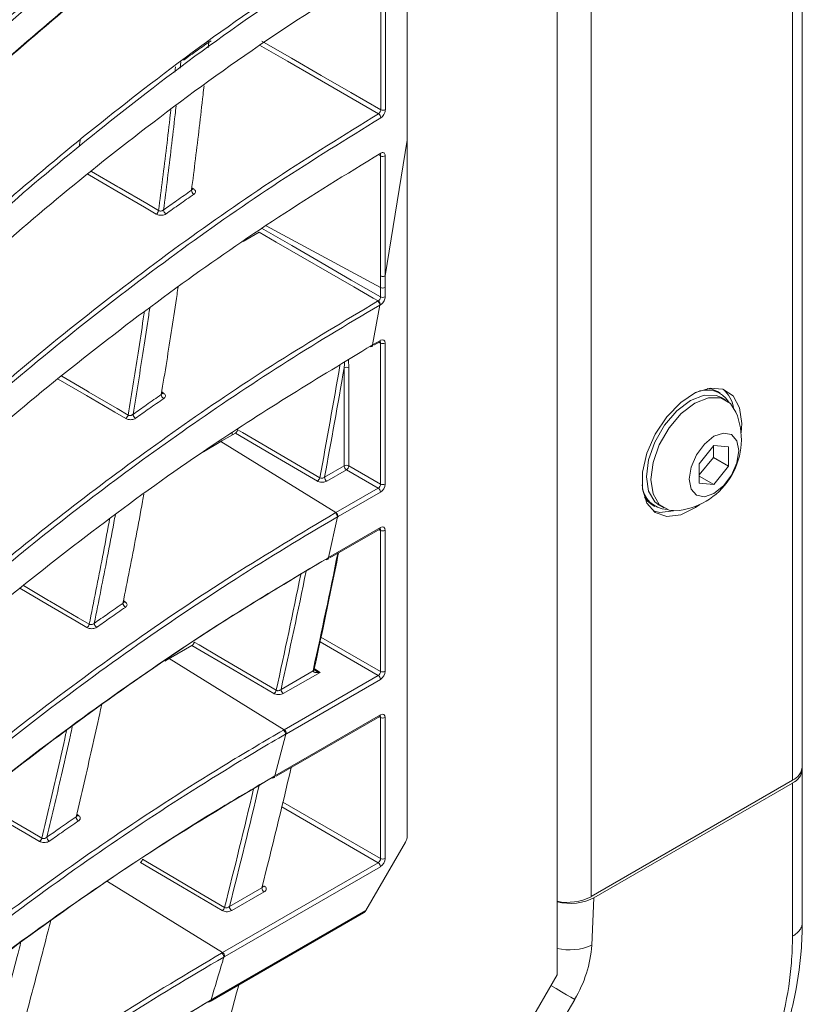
# Model space of a CAD drawing. Header units: millimetres. Extents: x 0 to 1118, y 0 to 864.
# Tile 81 of 256: x 412 to 424, y 173 to 187. Entities that reach past the tile are written whole.
import ezdxf

# ---------------------------------------------------------------- set-up
doc = ezdxf.new("R2010")
doc.units = ezdxf.units.MM

msp = doc.modelspace()

# ---------------------------------------------------------------- linework, layer by layer
at = {"color": 7, "linetype": 'Continuous', "lineweight": 15}
for p, q in [((424.207, 222.444), (424.207, 176.105)), ((424.061, 175.901), (424.061, 222.24)), ((420.514, 172.973), (420.514, 221.073)), ((421.025, 220.487), (421.025, 174.149)), ((415.255, 186.932), (415.264, 187.019)), ((415.259, 187.027), (415.257, 187.011)), ((413.326, 185.542), (413.313, 185.442)), ((417.922, 183.498), (418.254, 185.541)), ((418.254, 185.541), (418.254, 175.058)), ((416.023, 184.157), (415.783, 184.015)), ((417.852, 183.183), (417.852, 183.324)), ((417.922, 183.325), (417.922, 183.183)), ((417.733, 182.459), (417.843, 183.056)), ((417.809, 183.117), (417.817, 183.121)), ((417.851, 183.061), (417.843, 183.056)), ((417.733, 182.459), (417.851, 182.527)), ((417.754, 182.454), (417.841, 182.504)), ((417.852, 180.362), (417.852, 182.486)), ((417.922, 182.486), (417.922, 180.363)), ((417.305, 180.638), (417.305, 182.114)), ((417.374, 182.115), (417.374, 180.638)), ((422.971, 181.731), (422.929, 181.756)), ((423.058, 181.628), (422.991, 181.667)), ((415.666, 181.131), (415.464, 181.014)), ((415.617, 181.133), (415.617, 181.103)), ((415.446, 181.004), (415.185, 180.849)), ((415.412, 181.004), (415.431, 180.995)), ((415.464, 181.014), (415.446, 181.004)), ((415.446, 181.004), (417.18, 179.933)), ((422.876, 180.945), (422.655, 180.67)), ((422.867, 180.764), (422.867, 180.934)), ((423.097, 180.926), (422.876, 180.945)), ((423.097, 180.631), (423.097, 180.926)), ((417.009, 180.467), (417.305, 180.638)), ((417.374, 180.638), (417.852, 180.362)), ((422.655, 180.5), (422.867, 180.764)), ((422.655, 180.67), (422.655, 180.376)), ((422.867, 180.764), (423.097, 180.631)), ((422.876, 180.356), (423.097, 180.631)), ((417.339, 180.577), (417.043, 180.406)), ((417.817, 180.301), (417.339, 180.577)), ((422.655, 180.484), (422.876, 180.356)), ((422.655, 180.376), (422.876, 180.356)), ((417.18, 179.933), (417.817, 180.301)), ((417.851, 180.241), (417.214, 179.873)), ((421.945, 180.052), (421.988, 180.027)), ((422.053, 180.043), (422.12, 180.004)), ((417.068, 179.255), (417.204, 179.867)), ((417.068, 179.255), (417.851, 179.707)), ((417.089, 179.25), (417.841, 179.684)), ((417.852, 177.542), (417.852, 179.665)), ((417.922, 179.666), (417.922, 177.543)), ((415.012, 177.933), (414.689, 177.747)), ((414.668, 177.734), (414.602, 177.695)), ((416.401, 176.663), (414.668, 177.734)), ((416.354, 177.269), (416.839, 177.548)), ((416.941, 177.527), (416.388, 177.208)), ((416.839, 177.548), (416.842, 177.576)), ((416.401, 176.663), (417.817, 177.481)), ((417.851, 177.42), (416.435, 176.603)), ((416.259, 175.968), (417.851, 176.887)), ((416.28, 175.963), (417.841, 176.864)), ((417.852, 174.722), (417.852, 176.845)), ((417.922, 176.846), (417.922, 174.722)), ((416.259, 175.968), (416.424, 176.596)), ((424.207, 176.064), (424.207, 176.105)), ((424.207, 176.064), (424.207, 173.758)), ((421.025, 174.149), (424.061, 175.901)), ((421.067, 174.132), (424.061, 175.86)), ((424.061, 173.554), (424.061, 175.86)), ((418.228, 174.971), (417.633, 173.941)), ((415.473, 173.307), (417.817, 174.66)), ((417.851, 174.6), (415.507, 173.247)), ((415.473, 173.307), (413.739, 174.378)), ((415.577, 174), (416.066, 174.282)), ((416.1, 174.221), (415.611, 173.939)), ((421.067, 174.132), (421.036, 173.419)), ((415.287, 172.569), (417.598, 173.904)), ((415.299, 172.593), (417.633, 173.941)), ((416.759, 166.468), (420.514, 172.973)), ((415.25, 172.564), (414.662, 172.206)), ((420.778, 172.601), (417.259, 166.506))]:
    msp.add_line(p, q, dxfattribs=at)
at = {"color": 9, "linetype": 'Continuous', "lineweight": 15}
for p, q in [((414.845, 186.724), (414.835, 186.626)), ((414.756, 186.568), (414.764, 186.647)), ((417.854, 185.305), (417.839, 185.312)), ((415.01, 184.827), (415.039, 184.807)), ((417.852, 183.324), (416.128, 184.252)), ((417.852, 182.486), (417.829, 182.498)), ((417.371, 182.232), (417.374, 182.115)), ((414.556, 181.751), (414.585, 181.732)), ((417.852, 179.665), (417.829, 179.677)), ((413.98, 178.606), (414.008, 178.587)), ((417.817, 177.481), (416.941, 177.987)), ((416.956, 178.059), (417.852, 177.542)), ((414.603, 177.696), (414.603, 177.696)), ((416.855, 177.585), (416.941, 177.527)), ((417.852, 176.845), (417.829, 176.857)), ((417.817, 174.66), (416.365, 175.499)), ((416.382, 175.57), (417.852, 174.722)), ((413.276, 175.389), (413.304, 175.37))]:
    msp.add_line(p, q, dxfattribs=at)
at = {"color": 7, "linetype": 'Continuous', "lineweight": 15, "flags": 128}
for points in [[(416.063, 187.036), (416.511, 186.777), (416.96, 186.518), (417.408, 186.26), (417.856, 186.001)], [(417.821, 185.939), (417.345, 186.214), (416.869, 186.489), (416.449, 186.731), (416.029, 186.974)], [(416.058, 184.218), (416.516, 183.954), (416.974, 183.689), (417.413, 183.436), (417.852, 183.183)], [(417.817, 183.121), (417.744, 183.164), (417.452, 183.332), (416.282, 184.007), (416.023, 184.157)], [(417.852, 183.324), (417.852, 183.365), (417.852, 183.406), (417.852, 183.452), (417.852, 183.498)], [(417.922, 183.499), (417.922, 183.498), (417.922, 183.455), (417.922, 183.411), (417.922, 183.368), (417.922, 183.325)], [(417.725, 182.454), (417.729, 182.457), (417.731, 182.458), (417.733, 182.459), (417.733, 182.459)], [(423.285, 181.134), (423.295, 181.276), (423.261, 181.513), (423.164, 181.69), (423.012, 181.791), (422.818, 181.809), (422.599, 181.74), (422.376, 181.592), (422.168, 181.377), (421.993, 181.115), (421.866, 180.828), (421.8, 180.543), (421.8, 180.284), (421.866, 180.075), (421.993, 179.935), (422.168, 179.874), (422.376, 179.9), (422.599, 180.01), (422.662, 180.055)], [(422.053, 180.043), (421.986, 180.095), (421.892, 180.254), (421.859, 180.472), (421.892, 180.727), (421.986, 180.995), (422.132, 181.249), (422.317, 181.465), (422.522, 181.62), (422.727, 181.701), (422.912, 181.699), (422.991, 181.667)], [(422.773, 181.801), (422.846, 181.79), (422.929, 181.756)], [(422.351, 179.964), (422.2, 179.972), (422.053, 180.056), (421.959, 180.216), (421.926, 180.433), (421.959, 180.689), (422.053, 180.956), (422.2, 181.21), (422.384, 181.426), (422.589, 181.582), (422.794, 181.662), (422.979, 181.66), (423.126, 181.576), (423.208, 181.448)], [(416.903, 180.407), (416.303, 180.758), (415.985, 180.945), (415.666, 181.131)], [(415.701, 181.182), (415.773, 181.14), (416.064, 180.969), (416.5, 180.714), (416.937, 180.458)], [(423.249, 180.866), (423.22, 180.685), (423.139, 180.498), (423.018, 180.335), (422.876, 180.22), (422.733, 180.17), (422.612, 180.194), (422.531, 180.287), (422.502, 180.435), (422.531, 180.617), (422.612, 180.803), (422.733, 180.966), (422.876, 181.082), (423.018, 181.131), (423.139, 181.108), (423.22, 181.015), (423.249, 180.866)], [(421.945, 180.052), (421.874, 180.107), (421.828, 180.165)], [(417.17, 179.928), (417.175, 179.931), (417.178, 179.932), (417.18, 179.933)], [(421.962, 179.958), (422.062, 179.936), (422.268, 179.961)], [(417.214, 179.873), (417.212, 179.871), (417.209, 179.87), (417.207, 179.869), (417.204, 179.867)], [(417.057, 179.249), (417.063, 179.252), (417.065, 179.253), (417.068, 179.255), (417.068, 179.255)], [(415.046, 177.982), (415.119, 177.939), (415.409, 177.769), (416.281, 177.257)], [(416.247, 177.208), (415.648, 177.56), (415.012, 177.933)], [(416.389, 176.657), (416.392, 176.658), (416.395, 176.66), (416.398, 176.662), (416.401, 176.663)], [(416.435, 176.603), (416.432, 176.601), (416.429, 176.6), (416.426, 176.598), (416.424, 176.596)], [(414.269, 174.711), (414.342, 174.669), (414.631, 174.498), (415.067, 174.242), (415.503, 173.986)], [(415.469, 173.939), (414.871, 174.291), (414.553, 174.478), (414.236, 174.665)], [(415.459, 173.299), (415.466, 173.303), (415.469, 173.305), (415.473, 173.307)], [(415.507, 173.247), (415.503, 173.245), (415.5, 173.243), (415.496, 173.241), (415.493, 173.238)]]:
    msp.add_lwpolyline(points, dxfattribs=at)
at = {"color": 9, "linetype": 'Continuous', "lineweight": 15, "flags": 128}
for points in [[(414.474, 184.429), (414.296, 184.533), (413.881, 184.775), (413.466, 185.017), (413.445, 185.029)], [(413.499, 185.072), (413.896, 184.841), (413.916, 184.829), (414.331, 184.587), (414.509, 184.483)], [(413.049, 181.988), (413.436, 181.761), (413.456, 181.749), (413.883, 181.5), (414.049, 181.403)], [(414.014, 181.35), (413.848, 181.447), (413.422, 181.697), (412.997, 181.945)], [(413.429, 178.202), (413.265, 178.298), (412.837, 178.549), (412.42, 178.794)], [(412.472, 178.834), (412.852, 178.611), (412.872, 178.599), (413.299, 178.348), (413.464, 178.252)], [(411.771, 175.604), (412.138, 175.388), (412.158, 175.377), (412.587, 175.124), (412.749, 175.029)], [(412.715, 174.981), (412.553, 175.076), (412.124, 175.328), (411.722, 175.564)], [(420.778, 172.601), (420.722, 172.634), (420.655, 172.672), (420.58, 172.716), (420.498, 172.763), (420.419, 172.809)]]:
    msp.add_lwpolyline(points, dxfattribs=at)
at = {"color": 7, "linetype": 'Continuous', "lineweight": 15}
for centre, radius, start, end in [((417.89, 186.07), 0.0768, 243.6501, 297.8343), ((417.78, 185.875), 0.076, 2.7011, 57.1522), ((417.831, 185.343), 0.0241, 303.315, 6.7767), ((417.888, 185.374), 0.0769, 243.693, 297.6985), ((415.076, 184.791), 0.0713, 182.6733, 241.3973), ((414.654, 184.494), 0.0706, 182.6576, 242.1012), ((414.427, 184.497), 0.083, 304.3184, 350.27), ((417.886, 183.393), 0.0772, 243.854, 297.3007), ((417.886, 183.252), 0.0772, 243.854, 297.3007), ((417.774, 183.057), 0.0772, 2.6952, 56.15), ((417.703, 182.451), 0.0217, 233.822, 9.6438), ((417.886, 182.555), 0.0772, 243.854, 297.3007), ((319.301, 198.859), 99.424, 349.33941, 350.30372), ((417.34, 182.045), 0.0772, 63.854, 117.3007), ((414.621, 181.715), 0.0714, 182.4716, 241.2933), ((422.772, 181.39), 0.39, 32.0224, 116.7761), ((422.697, 181.432), 0.481, 10.7841, 47.9782), ((413.967, 181.419), 0.0831, 304.2691, 348.7256), ((414.194, 181.416), 0.0706, 182.423, 242.004), ((422.208, 181.036), 1.081, 277.6071, 22.3983), ((417.34, 180.569), 0.0772, 63.854, 117.3007), ((417.382, 180.641), 0.0772, 182.6952, 236.15), ((417.292, 180.645), 0.082, 304.4698, 355.5302), ((416.856, 180.476), 0.0832, 304.3561, 347.6982), ((417.086, 180.471), 0.0772, 182.6952, 236.15), ((417.886, 180.432), 0.0772, 243.854, 297.3007), ((422.183, 180.371), 0.39, 183.2309, 267.9814), ((417.774, 180.237), 0.0772, 2.6952, 56.15), ((417.137, 179.869), 0.0772, 2.6952, 56.15), ((417.886, 179.735), 0.0772, 243.854, 297.3007), ((417.036, 179.245), 0.0217, 233.8244, 9.6375), ((314.543, 199.791), 104.272, 347.52624, 348.52644), ((414.044, 178.569), 0.0715, 182.2774, 241.1522), ((413.61, 178.268), 0.0707, 182.1947, 241.8705), ((413.383, 178.271), 0.0831, 304.2013, 347.1786), ((416.828, 177.572), 0.026, 295.8425, 356.5989), ((417.886, 177.611), 0.0772, 243.854, 297.3007), ((417.774, 177.417), 0.0772, 2.6952, 56.15), ((416.2, 177.277), 0.0831, 304.2793, 346.2444), ((416.431, 177.272), 0.0772, 182.6952, 236.15), ((417.886, 176.915), 0.0772, 243.854, 297.3007), ((416.358, 176.599), 0.0772, 2.6952, 56.15), ((309.694, 201.095), 109.699, 345.85193, 346.82561), ((423.957, 176.13), 0.251, 294.3747, 354.3052), ((423.957, 176.089), 0.251, 294.3747, 354.3052), ((416.225, 175.957), 0.0217, 233.8267, 9.6305), ((309.872, 200.858), 109.064, 345.74388, 346.7291), ((413.338, 175.352), 0.0716, 182.0935, 240.9708), ((412.669, 175.049), 0.0829, 304.1155, 345.6225), ((412.897, 175.048), 0.0708, 181.9754, 241.6972), ((417.886, 174.791), 0.0772, 243.854, 297.3007), ((417.774, 174.596), 0.0772, 2.6952, 56.15), ((416.143, 174.285), 0.0772, 182.6952, 236.15), ((420.671, 174.834), 0.772, 258.2462, 297.3048), ((415.423, 174.007), 0.0829, 304.1862, 344.7793), ((415.654, 174.003), 0.0772, 182.6952, 236.15), ((419.194, 173.55), 1.846, 329.0792, 355.9139), ((415.43, 173.243), 0.0772, 2.6952, 56.15), ((305.206, 202.272), 114.368, 344.11334, 345.07566), ((415.263, 172.581), 0.0217, 233.8277, 9.6242)]:
    msp.add_arc(centre, radius, start, end, dxfattribs=at)
at = {"color": 9, "linetype": 'Continuous', "lineweight": 15}
for centre, radius, start, end in [((415.025, 184.829), 0.0255, 240.8225, 304.1577), ((417.827, 182.524), 0.0241, 304.1966, 7.1156), ((319.398, 198.839), 99.256, 349.32803, 350.32027), ((414.571, 181.753), 0.0255, 240.5945, 304.2061), ((417.827, 179.704), 0.0241, 304.1966, 7.1156), ((314.428, 200.023), 104.845, 347.63704, 348.61067), ((314.487, 199.799), 104.26, 347.51342, 348.4929), ((413.994, 178.608), 0.0255, 240.5217, 304.2311), ((416.841, 177.591), 0.0156, 273.57, 337.9642), ((417.827, 176.884), 0.0241, 304.1966, 7.1156), ((309.816, 200.868), 109.052, 345.72898, 346.69463), ((413.29, 175.391), 0.0255, 240.2622, 304.2637), ((416.092, 174.328), 0.0255, 240.1694, 304.4349), ((420.705, 174.149), 0.802, 256.2174, 294.3306)]:
    msp.add_arc(centre, radius, start, end, dxfattribs=at)
for centre in [(417.816, 182.466), (417.816, 179.646), (417.816, 176.825)]:
    msp.add_ellipse(centre, major_axis=(0.0277, 0.0419), ratio=0.573903, start_param=5.532681, end_param=6.350668, dxfattribs=at)
at = {"color": 7, "linetype": 'Continuous', "lineweight": 15}
for centre, major_axis, ratio, start_param, end_param in [((417.851, 182.446), (0.0501, 0.0867), 0.576679, 5.498315, 7.067893), ((417.816, 180.343), (0.025, 0.0433), 0.619765, 3.927515, 5.497093), ((417.851, 180.322), (0.05, 0.0866), 0.578085, 3.927518, 5.497097), ((417.851, 179.625), (0.0501, 0.0867), 0.576679, 5.498315, 7.067893), ((417.816, 177.522), (0.025, 0.0433), 0.619765, 3.927515, 5.497093), ((417.851, 177.502), (0.05, 0.0866), 0.578085, 3.927518, 5.497097), ((417.851, 176.805), (0.0501, 0.0867), 0.576679, 5.498315, 7.067893), ((418.166, 175.007), (0.062, 0.108), 0.577703, 4.711772, 5.497072), ((417.816, 174.702), (0.025, 0.0433), 0.619765, 3.927515, 5.497093), ((417.851, 174.682), (0.05, 0.0866), 0.578085, 3.927518, 5.497097), ((420.714, 174.336), (0.5, 0.001), 0.577287, 4.301776, 5.496416), ((417.6, 173.962), (0.0341, 0.062), 0.562577, 3.890825, 4.676305)]:
    msp.add_ellipse(centre, major_axis=major_axis, ratio=ratio, start_param=start_param, end_param=end_param, dxfattribs=at)
for points, knots in [([(418.254, 205.895), (418.256, 204.428), (418.266, 197.638), (418.259, 190.857), (418.254, 185.541)], [0, 0, 0, 0, 0.216068, 1, 1, 1, 1]), ([(404.579, 187.085), (404.579, 187.085), (405.154, 187.962), (406.396, 189.701), (408.52, 192.239), (410.515, 194.291), (412.252, 195.882), (413.801, 197.188), (415.622, 198.593), (417.098, 199.551), (417.837, 200.032)], [0, 0, 0, 0, 0.000001, 0.18605, 0.372753, 0.558815, 0.652291, 0.745763, 0.872633, 1, 1, 1, 1]), ([(417.872, 199.972), (417.137, 199.494), (415.662, 198.537), (413.845, 197.136), (412.299, 195.833), (410.562, 194.243), (408.572, 192.193), (406.431, 189.656), (405.227, 187.91), (404.624, 187.036)], [0, 0, 0, 0, 0.126811, 0.25418, 0.347145, 0.440239, 0.6272, 0.813269, 1, 1, 1, 1]), ([(404.644, 186.491), (405.243, 187.362), (406.443, 189.109), (408.577, 191.643), (410.563, 193.695), (412.297, 195.286), (413.843, 196.592), (415.662, 197.998), (417.135, 198.957), (417.874, 199.438)], [0, 0, 0, 0, 0.186028, 0.372711, 0.558734, 0.652125, 0.74564, 0.872572, 1, 1, 1, 1]), ([(417.838, 199.416), (417.102, 198.937), (415.627, 197.976), (413.809, 196.571), (412.264, 195.266), (410.528, 193.674), (408.541, 191.621), (406.418, 189.102), (405.232, 187.376), (404.644, 186.522)], [0, 0, 0, 0, 0.127509, 0.255577, 0.348941, 0.442435, 0.630196, 0.817045, 1, 1, 1, 1]), ([(404.216, 183.525), (404.216, 183.525), (404.76, 184.409), (405.944, 186.161), (407.983, 188.723), (409.906, 190.797), (411.583, 192.409), (413.193, 193.841), (414.841, 195.155), (416.508, 196.349), (417.398, 196.922), (417.842, 197.208)], [0, 0, 0, 0, 0.000001, 0.177208, 0.355045, 0.532258, 0.621261, 0.710261, 0.854741, 0.927373, 1, 1, 1, 1]), ([(417.878, 197.149), (417.436, 196.864), (416.553, 196.295), (414.886, 195.102), (413.239, 193.79), (411.63, 192.359), (409.953, 190.748), (408.036, 188.676), (405.978, 186.116), (404.834, 184.357), (404.261, 183.476)], [0, 0, 0, 0, 0.072153, 0.14443, 0.289681, 0.378234, 0.4669, 0.644913, 0.822141, 1, 1, 1, 1]), ([(417.843, 196.593), (417.401, 196.308), (416.517, 195.738), (414.849, 194.543), (413.201, 193.229), (411.591, 191.797), (409.914, 190.184), (407.993, 188.111), (405.952, 185.545), (404.769, 183.793), (404.223, 182.906), (404.223, 182.906)], [0, 0, 0, 0, 0.072183, 0.144489, 0.289799, 0.37834, 0.466994, 0.644984, 0.822176, 0.999999, 1, 1, 1, 1]), ([(404.268, 182.938), (404.839, 183.816), (405.981, 185.575), (408.034, 188.132), (409.95, 190.206), (411.625, 191.817), (413.234, 193.249), (414.88, 194.561), (416.546, 195.756), (417.434, 196.328), (417.878, 196.615)], [0, 0, 0, 0, 0.1772129, 0.3550568, 0.5322629, 0.6212062, 0.7102584, 0.8547401, 0.9273116, 1, 1, 1, 1]), ([(404.223, 180.701), (404.223, 180.701), (404.767, 181.585), (405.95, 183.337), (407.987, 185.899), (409.909, 187.973), (411.585, 189.586), (413.195, 191.019), (414.842, 192.333), (416.509, 193.528), (417.398, 194.101), (417.843, 194.388)], [0, 0, 0, 0, 0.0000005, 0.1771926, 0.3550154, 0.5322136, 0.6212087, 0.7102012, 0.8547114, 0.9273579, 1, 1, 1, 1]), ([(417.878, 194.328), (417.437, 194.043), (416.553, 193.474), (414.887, 192.28), (413.24, 190.967), (411.632, 189.536), (409.956, 187.925), (408.04, 185.852), (405.984, 183.291), (404.841, 181.531), (404.268, 180.65)], [0, 0, 0, 0, 0.072168, 0.14446, 0.289741, 0.378287, 0.466945, 0.644943, 0.822156, 1, 1, 1, 1]), ([(417.842, 193.773), (417.401, 193.488), (416.516, 192.919), (414.848, 191.724), (413.2, 190.411), (411.589, 188.979), (409.911, 187.367), (407.989, 185.294), (405.946, 182.729), (404.762, 180.976), (404.216, 180.089), (404.216, 180.089)], [0, 0, 0, 0, 0.072167, 0.144458, 0.289738, 0.378287, 0.466949, 0.644955, 0.822162, 0.999999, 1, 1, 1, 1]), ([(404.261, 180.12), (404.832, 180.998), (405.976, 182.757), (408.03, 185.314), (409.947, 187.388), (411.623, 188.999), (413.232, 190.43), (414.879, 191.742), (416.545, 192.936), (417.433, 193.508), (417.878, 193.795)], [0, 0, 0, 0, 0.177228, 0.355086, 0.532308, 0.621259, 0.710319, 0.85477, 0.927327, 1, 1, 1, 1]), ([(404.599, 178.613), (404.599, 178.613), (405.172, 179.491), (406.412, 181.23), (408.531, 183.769), (410.523, 185.822), (412.257, 187.414), (413.804, 188.721), (415.624, 190.128), (417.099, 191.089), (417.838, 191.57)], [0, 0, 0, 0, 0.000001, 0.186005, 0.372665, 0.558682, 0.652135, 0.745584, 0.872543, 1, 1, 1, 1]), ([(417.874, 191.51), (417.138, 191.031), (415.664, 190.072), (413.848, 188.668), (412.304, 187.363), (410.57, 185.772), (408.583, 183.721), (406.446, 181.182), (405.245, 179.436), (404.644, 178.561)], [0, 0, 0, 0, 0.126902, 0.25436, 0.347303, 0.440375, 0.627289, 0.813312, 1, 1, 1, 1]), ([(417.837, 190.956), (417.101, 190.477), (415.625, 189.519), (413.806, 188.116), (412.259, 186.812), (410.521, 185.221), (408.526, 183.17), (406.399, 180.628), (405.156, 178.889), (404.579, 178.009), (404.579, 178.009)], [0, 0, 0, 0, 0.12684, 0.254237, 0.347199, 0.440291, 0.627247, 0.813292, 0.999999, 1, 1, 1, 1]), ([(404.624, 178.038), (405.225, 178.909), (406.428, 180.655), (408.566, 183.189), (410.556, 185.24), (412.292, 186.831), (413.839, 188.135), (415.659, 189.54), (417.134, 190.497), (417.872, 190.977)], [0, 0, 0, 0, 0.1860729, 0.3727995, 0.558867, 0.6522811, 0.74582, 0.8726612, 1, 1, 1, 1]), ([(404.869, 176.458), (404.869, 176.458), (405.473, 177.329), (406.771, 179.054), (408.977, 181.569), (411.041, 183.597), (412.839, 185.167), (414.33, 186.363), (415.972, 187.572), (417.21, 188.36), (417.83, 188.754)], [0, 0, 0, 0, 0.000001, 0.19446, 0.389598, 0.584078, 0.681743, 0.779552, 0.889614, 1, 1, 1, 1]), ([(417.865, 188.694), (417.248, 188.301), (416.01, 187.514), (414.374, 186.308), (412.886, 185.115), (411.089, 183.547), (409.029, 181.52), (406.805, 179.005), (405.545, 177.272), (404.914, 176.405)], [0, 0, 0, 0, 0.110018, 0.220393, 0.317551, 0.414859, 0.610349, 0.804826, 1, 1, 1, 1]), ([(404.883, 175.888), (405.514, 176.753), (406.779, 178.484), (409.005, 180.993), (411.07, 183.019), (412.871, 184.586), (414.364, 185.779), (416.006, 186.985), (417.244, 187.769), (417.863, 188.162)], [0, 0, 0, 0, 0.194559, 0.389795, 0.58435, 0.682055, 0.779903, 0.88979, 1, 1, 1, 1]), ([(417.856, 186.001), (417.856, 186.185), (417.857, 186.552), (417.859, 187.259), (417.861, 187.782), (417.862, 188.121)], [0, 0, 0, 0, 0.259946, 0.519893, 1, 1, 1, 1]), ([(417.932, 188.122), (417.932, 188.095), (417.931, 187.959), (417.93, 187.388), (417.928, 186.709), (417.926, 186.138), (417.926, 186.002)], [0, 0, 0, 0, 0.038455, 0.192273, 0.807547, 1, 1, 1, 1]), ([(414.883, 186.746), (414.917, 186.771), (414.987, 186.821), (415.091, 186.895), (415.196, 186.968), (415.266, 187.017), (415.301, 187.041)], [0, 0, 0, 0, 0.250669, 0.501341, 0.750669, 1, 1, 1, 1]), ([(415.005, 184.787), (415.025, 184.945), (415.066, 185.262), (415.123, 185.741), (415.166, 186.108), (415.189, 186.317), (415.194, 186.363)], [0, 0, 0, 0, 0.29984, 0.599697, 0.911703, 1, 1, 1, 1]), ([(417.856, 186.001), (417.855, 185.996), (417.855, 185.986), (417.849, 185.97), (417.84, 185.956), (417.83, 185.945), (417.824, 185.941), (417.821, 185.939)], [0, 0, 0, 0, 0.214964, 0.429784, 0.644404, 0.858926, 1, 1, 1, 1]), ([(417.856, 185.879), (417.861, 185.882), (417.874, 185.891), (417.894, 185.912), (417.911, 185.941), (417.923, 185.973), (417.925, 185.992), (417.926, 186.002)], [0, 0, 0, 0, 0.140998, 0.355519, 0.570219, 0.785097, 1, 1, 1, 1]), ([(405.036, 174.237), (405.036, 174.237), (405.672, 175.1), (407.031, 176.809), (408.945, 178.883), (410.612, 180.498), (411.934, 181.684), (413.333, 182.843), (414.781, 183.942), (416.267, 184.981), (417.303, 185.619), (417.821, 185.939)], [0, 0, 0, 0, 0.000001, 0.202343, 0.405391, 0.506593, 0.607793, 0.709543, 0.811288, 0.90554, 1, 1, 1, 1]), ([(417.856, 185.879), (417.339, 185.56), (416.304, 184.922), (414.823, 183.886), (413.38, 182.791), (411.984, 181.635), (410.66, 180.448), (408.993, 178.832), (407.065, 176.759), (405.743, 175.042), (405.081, 174.182)], [0, 0, 0, 0, 0.094216, 0.188658, 0.289744, 0.391004, 0.492715, 0.59455, 0.796908, 1, 1, 1, 1]), ([(405.04, 173.671), (405.703, 174.527), (407.032, 176.243), (408.964, 178.311), (410.635, 179.923), (411.96, 181.106), (413.363, 182.264), (414.814, 183.359), (416.301, 184.393), (417.336, 185.028), (417.855, 185.346)], [0, 0, 0, 0, 0.202472, 0.405647, 0.506838, 0.608147, 0.709863, 0.811747, 0.905769, 1, 1, 1, 1]), ([(417.844, 185.323), (417.845, 185.323), (417.848, 185.326), (417.851, 185.326), (417.85, 185.326), (417.85, 185.326)], [0, 0, 0, 0, 0.1893097, 0.8049161, 1, 1, 1, 1]), ([(417.852, 183.498), (417.852, 183.608), (417.852, 183.888), (417.853, 184.329), (417.853, 184.821), (417.854, 185.143), (417.854, 185.305)], [0, 0, 0, 0, 0.183908, 0.46373, 0.731865, 1, 1, 1, 1]), ([(417.924, 185.306), (417.924, 185.312), (417.923, 185.326), (417.915, 185.344), (417.899, 185.356), (417.878, 185.357), (417.862, 185.35), (417.855, 185.346)], [0, 0, 0, 0, 0.141618, 0.356331, 0.570913, 0.785471, 1, 1, 1, 1]), ([(417.924, 185.306), (417.923, 184.983), (417.923, 184.491), (417.922, 183.889), (417.922, 183.609), (417.922, 183.498), (417.922, 183.498)], [0, 0, 0, 0, 0.536273, 0.816094, 0.999993, 1, 1, 1, 1]), ([(414.583, 184.491), (414.651, 184.539), (414.754, 184.612), (414.895, 184.711), (414.968, 184.762), (415.005, 184.787)], [0, 0, 0, 0, 0.480848, 0.740423, 1, 1, 1, 1]), ([(415.01, 184.829), (415.011, 184.827), (415.016, 184.823), (415.018, 184.816), (415.017, 184.81), (415.016, 184.808)], [0, 0, 0, 0, 0.203997, 0.752313, 1, 1, 1, 1]), ([(415.018, 184.802), (415.018, 184.802), (415.017, 184.802), (415.017, 184.806), (415.017, 184.808)], [0, 0, 0, 0, 0.401401, 1, 1, 1, 1]), ([(415.042, 184.728), (415.044, 184.73), (415.053, 184.736), (415.064, 184.75), (415.067, 184.771), (415.06, 184.791), (415.046, 184.802), (415.039, 184.807)], [0, 0, 0, 0, 0.068775, 0.304594, 0.537641, 0.768785, 1, 1, 1, 1]), ([(415.042, 184.728), (415.005, 184.703), (414.932, 184.652), (414.825, 184.577), (414.721, 184.503), (414.654, 184.456), (414.621, 184.432)], [0, 0, 0, 0, 0.259572, 0.519147, 0.759573, 1, 1, 1, 1]), ([(414.583, 184.491), (414.579, 184.488), (414.571, 184.482), (414.554, 184.476), (414.537, 184.475), (414.521, 184.477), (414.513, 184.481), (414.509, 184.483)], [0, 0, 0, 0, 0.212322, 0.422795, 0.629232, 0.831105, 1, 1, 1, 1]), ([(414.474, 184.429), (414.482, 184.425), (414.498, 184.417), (414.529, 184.411), (414.564, 184.411), (414.597, 184.418), (414.613, 184.427), (414.621, 184.432)], [0, 0, 0, 0, 0.171532, 0.3759689, 0.5829928, 0.791523, 1, 1, 1, 1]), ([(414.55, 181.711), (414.577, 181.877), (414.632, 182.209), (414.71, 182.712), (414.768, 183.087), (414.798, 183.297), (414.804, 183.335)], [0, 0, 0, 0, 0.305758, 0.611534, 0.928877, 1, 1, 1, 1]), ([(417.852, 183.183), (417.852, 183.178), (417.852, 183.168), (417.846, 183.152), (417.837, 183.138), (417.827, 183.127), (417.82, 183.123), (417.817, 183.121)], [0, 0, 0, 0, 0.2148815, 0.4295671, 0.6440519, 0.8585893, 1, 1, 1, 1]), ([(417.851, 183.061), (417.856, 183.064), (417.87, 183.073), (417.889, 183.094), (417.907, 183.123), (417.919, 183.154), (417.921, 183.174), (417.922, 183.183)], [0, 0, 0, 0, 0.1413, 0.355859, 0.570479, 0.785243, 1, 1, 1, 1]), ([(405.103, 171.948), (405.103, 171.948), (405.606, 172.591), (406.659, 173.865), (408.376, 175.728), (410.236, 177.539), (411.975, 179.051), (413.541, 180.286), (414.886, 181.265), (416.296, 182.216), (417.305, 182.816), (417.809, 183.117)], [0, 0, 0, 0, 0.0000006, 0.1575122, 0.3153245, 0.4713083, 0.6276879, 0.7204531, 0.813214, 0.9066115, 1, 1, 1, 1]), ([(417.843, 183.056), (417.843, 183.056), (417.336, 182.763), (416.347, 182.161), (414.936, 181.216), (413.59, 180.235), (412.02, 178.997), (410.278, 177.483), (408.422, 175.673), (406.697, 173.811), (405.664, 172.532), (405.147, 171.892)], [0, 0, 0, 0, 0.000001, 0.092596, 0.185407, 0.278753, 0.372238, 0.528217, 0.684622, 0.842155, 1, 1, 1, 1]), ([(405.098, 171.386), (405.794, 172.234), (407.189, 173.932), (409.201, 175.974), (410.938, 177.563), (412.314, 178.727), (413.774, 179.861), (415.538, 181.127), (416.913, 181.962), (417.725, 182.454)], [0, 0, 0, 0, 0.211223, 0.4231848, 0.5287477, 0.6344422, 0.7406044, 0.8469625, 1, 1, 1, 1]), ([(417.841, 182.504), (417.843, 182.506), (417.847, 182.507), (417.847, 182.507), (417.847, 182.507)], [0, 0, 0, 0, 0.617896, 1, 1, 1, 1]), ([(414.124, 181.413), (414.191, 181.461), (414.296, 181.535), (414.438, 181.634), (414.513, 181.686), (414.55, 181.711)], [0, 0, 0, 0, 0.477348, 0.738672, 1, 1, 1, 1]), ([(414.557, 181.754), (414.558, 181.753), (414.562, 181.749), (414.564, 181.742), (414.563, 181.735), (414.562, 181.733)], [0, 0, 0, 0, 0.155617, 0.709063, 1, 1, 1, 1]), ([(414.564, 181.726), (414.563, 181.726), (414.563, 181.727), (414.563, 181.731), (414.563, 181.733)], [0, 0, 0, 0, 0.38392, 1, 1, 1, 1]), ([(414.587, 181.652), (414.589, 181.654), (414.599, 181.66), (414.61, 181.675), (414.613, 181.695), (414.605, 181.715), (414.592, 181.726), (414.585, 181.732)], [0, 0, 0, 0, 0.074218, 0.310672, 0.542408, 0.771148, 1, 1, 1, 1]), ([(414.587, 181.652), (414.55, 181.626), (414.475, 181.574), (414.367, 181.499), (414.262, 181.425), (414.195, 181.378), (414.161, 181.354)], [0, 0, 0, 0, 0.261323, 0.522648, 0.761323, 1, 1, 1, 1]), ([(414.124, 181.413), (414.12, 181.41), (414.111, 181.403), (414.094, 181.397), (414.076, 181.395), (414.06, 181.397), (414.052, 181.401), (414.049, 181.403)], [0, 0, 0, 0, 0.217234, 0.431707, 0.639617, 0.839672, 1, 1, 1, 1]), ([(414.014, 181.35), (414.021, 181.347), (414.037, 181.339), (414.069, 181.332), (414.103, 181.333), (414.137, 181.339), (414.153, 181.349), (414.161, 181.354)], [0, 0, 0, 0, 0.164812, 0.369149, 0.57786, 0.788971, 1, 1, 1, 1]), ([(415.666, 181.131), (415.67, 181.134), (415.678, 181.139), (415.689, 181.152), (415.697, 181.167), (415.699, 181.177), (415.701, 181.182)], [0, 0, 0, 0, 0.253283, 0.506571, 0.759752, 1, 1, 1, 1]), ([(416.903, 180.407), (416.907, 180.405), (416.92, 180.398), (416.946, 180.391), (416.981, 180.389), (417.016, 180.394), (417.034, 180.402), (417.043, 180.406)], [0, 0, 0, 0, 0.107198, 0.323494, 0.546264, 0.773207, 1, 1, 1, 1]), ([(417.009, 180.467), (417.004, 180.464), (416.995, 180.457), (416.977, 180.451), (416.959, 180.45), (416.946, 180.453), (416.939, 180.457), (416.937, 180.458)], [0, 0, 0, 0, 0.23543, 0.466209, 0.686725, 0.896491, 1, 1, 1, 1]), ([(413.972, 178.566), (414.006, 178.735), (414.073, 179.072), (414.172, 179.583), (414.243, 179.964), (414.282, 180.175), (414.288, 180.212)], [0, 0, 0, 0, 0.306751, 0.613521, 0.931446, 1, 1, 1, 1]), ([(405.072, 169.592), (405.072, 169.592), (405.775, 170.437), (407.263, 172.11), (409.334, 174.13), (411.127, 175.691), (412.541, 176.83), (414.039, 177.936), (415.574, 178.976), (416.655, 179.62), (417.17, 179.928)], [0, 0, 0, 0, 0.000001, 0.224582, 0.449963, 0.561513, 0.673058, 0.785331, 0.897594, 1, 1, 1, 1]), ([(417.204, 179.867), (417.204, 179.867), (416.681, 179.565), (415.618, 178.916), (414.086, 177.884), (412.594, 176.781), (411.176, 175.64), (409.382, 174.077), (407.297, 172.058), (405.843, 170.377), (405.115, 169.534)], [0, 0, 0, 0, 0.000001, 0.10237, 0.213743, 0.32536, 0.437584, 0.549968, 0.774556, 1, 1, 1, 1]), ([(417.841, 179.684), (417.843, 179.685), (417.847, 179.687), (417.847, 179.687), (417.847, 179.687)], [0, 0, 0, 0, 0.617896, 1, 1, 1, 1]), ([(416.855, 177.585), (416.94, 177.978), (417.066, 178.56), (417.183, 179.139), (417.221, 179.326)], [0, 0, 0, 0, 0.676317, 1, 1, 1, 1]), ([(417.023, 179.228), (416.544, 178.942), (415.507, 178.325), (414.014, 177.321), (412.523, 176.228), (411.107, 175.097), (409.307, 173.542), (407.224, 171.526), (405.726, 169.856), (405.016, 169.009), (405.016, 169.009)], [0, 0, 0, 0, 0.096139, 0.207923, 0.31995, 0.432586, 0.545381, 0.772257, 0.999999, 1, 1, 1, 1]), ([(405.059, 169.033), (405.789, 169.871), (407.252, 171.55), (409.343, 173.558), (411.136, 175.111), (412.546, 176.239), (414.04, 177.334), (415.537, 178.344), (416.578, 178.964), (417.057, 179.249)], [0, 0, 0, 0, 0.226941, 0.454688, 0.566556, 0.678572, 0.79112, 0.903895, 1, 1, 1, 1]), ([(413.54, 178.265), (413.574, 178.289), (413.641, 178.337), (413.747, 178.411), (413.858, 178.487), (413.934, 178.54), (413.972, 178.566)], [0, 0, 0, 0, 0.236918, 0.473839, 0.736918, 1, 1, 1, 1]), ([(413.981, 178.61), (413.982, 178.61), (413.985, 178.606), (413.987, 178.598), (413.985, 178.591), (413.985, 178.589)], [0, 0, 0, 0, 0.111811, 0.666115, 1, 1, 1, 1]), ([(413.986, 178.582), (413.986, 178.582), (413.986, 178.582), (413.986, 178.586), (413.986, 178.589)], [0, 0, 0, 0, 0.368518, 1, 1, 1, 1]), ([(414.009, 178.506), (414.011, 178.508), (414.021, 178.515), (414.032, 178.53), (414.035, 178.55), (414.028, 178.57), (414.015, 178.581), (414.008, 178.587)], [0, 0, 0, 0, 0.081576, 0.318658, 0.548581, 0.77421, 1, 1, 1, 1]), ([(414.009, 178.506), (413.971, 178.48), (413.895, 178.428), (413.785, 178.351), (413.679, 178.277), (413.611, 178.23), (413.577, 178.206)], [0, 0, 0, 0, 0.263077, 0.526157, 0.763078, 1, 1, 1, 1]), ([(413.54, 178.265), (413.535, 178.262), (413.526, 178.254), (413.509, 178.247), (413.491, 178.245), (413.475, 178.246), (413.467, 178.25), (413.464, 178.252)], [0, 0, 0, 0, 0.22339, 0.442976, 0.652808, 0.850601, 1, 1, 1, 1]), ([(413.429, 178.202), (413.436, 178.198), (413.451, 178.191), (413.483, 178.184), (413.518, 178.184), (413.552, 178.191), (413.569, 178.201), (413.577, 178.206)], [0, 0, 0, 0, 0.15593, 0.360147, 0.571077, 0.785598, 1, 1, 1, 1]), ([(415.012, 177.933), (415.016, 177.936), (415.024, 177.941), (415.035, 177.954), (415.042, 177.969), (415.045, 177.978), (415.046, 177.982)], [0, 0, 0, 0, 0.262229, 0.524462, 0.786595, 1, 1, 1, 1]), ([(414.668, 177.734), (414.669, 177.735), (414.673, 177.737), (414.678, 177.74), (414.684, 177.743), (414.687, 177.746), (414.689, 177.747)], [0, 0, 0, 0, 0.25, 0.5, 0.75, 1, 1, 1, 1]), ([(416.941, 177.527), (416.94, 177.527), (416.931, 177.525), (416.909, 177.523), (416.88, 177.523), (416.856, 177.529), (416.845, 177.536), (416.84, 177.543), (416.839, 177.546), (416.839, 177.548)], [0, 0, 0, 0, 0.008041, 0.231588, 0.545875, 0.756475, 0.885797, 0.928262, 1, 1, 1, 1]), ([(416.854, 177.571), (416.854, 177.571), (416.853, 177.574), (416.854, 177.58), (416.855, 177.585), (416.855, 177.585)], [0, 0, 0, 0, 0.184619, 0.959882, 1, 1, 1, 1]), ([(416.867, 177.558), (416.865, 177.559), (416.86, 177.562), (416.855, 177.567), (416.853, 177.571), (416.854, 177.571), (416.854, 177.571), (416.854, 177.57)], [0, 0, 0, 0, 0.185841, 0.461131, 0.706914, 0.953685, 1, 1, 1, 1]), ([(416.281, 177.257), (416.283, 177.256), (416.289, 177.253), (416.303, 177.25), (416.321, 177.251), (416.339, 177.258), (416.349, 177.265), (416.354, 177.269)], [0, 0, 0, 0, 0.094712, 0.300794, 0.522207, 0.758038, 1, 1, 1, 1]), ([(416.247, 177.208), (416.251, 177.206), (416.263, 177.199), (416.29, 177.192), (416.325, 177.19), (416.36, 177.195), (416.379, 177.204), (416.388, 177.208)], [0, 0, 0, 0, 0.0995996, 0.3148068, 0.5393012, 0.7697556, 1, 1, 1, 1]), ([(413.267, 175.349), (413.307, 175.52), (413.388, 175.863), (413.506, 176.382), (413.593, 176.772), (413.641, 176.99), (413.65, 177.033)], [0, 0, 0, 0, 0.304527, 0.609073, 0.924256, 1, 1, 1, 1]), ([(417.841, 176.864), (417.843, 176.865), (417.847, 176.867), (417.847, 176.867), (417.847, 176.867)], [0, 0, 0, 0, 0.617896, 1, 1, 1, 1]), ([(404.944, 167.167), (404.944, 167.167), (405.682, 168.003), (407.239, 169.654), (409.371, 171.621), (411.18, 173.112), (412.559, 174.165), (414.013, 175.187), (415.299, 176.016), (416.112, 176.494), (416.389, 176.657)], [0, 0, 0, 0, 0.0000007, 0.2424238, 0.4857294, 0.5991965, 0.7126589, 0.8268374, 0.9410063, 1, 1, 1, 1]), ([(416.423, 176.596), (416.423, 176.596), (416.144, 176.435), (415.34, 175.957), (414.06, 175.134), (412.61, 174.115), (411.228, 173.059), (409.419, 171.567), (407.273, 169.602), (405.75, 167.941), (404.987, 167.108)], [0, 0, 0, 0, 0.000001, 0.058972, 0.17226, 0.285788, 0.399915, 0.5142, 0.756619, 1, 1, 1, 1]), ([(416.213, 175.939), (415.978, 175.802), (415.216, 175.355), (413.982, 174.566), (412.535, 173.559), (411.157, 172.516), (409.343, 171.034), (407.197, 169.073), (405.628, 167.425), (404.882, 166.588), (404.882, 166.588)], [0, 0, 0, 0, 0.050465, 0.164277, 0.278328, 0.392979, 0.507788, 0.753404, 0.999999, 1, 1, 1, 1]), ([(404.924, 166.611), (405.69, 167.438), (407.224, 169.096), (409.421, 171.09), (411.33, 172.646), (412.867, 173.794), (414.491, 174.909), (415.661, 175.61), (416.247, 175.96)], [0, 0, 0, 0, 0.245697, 0.49229, 0.61861, 0.74513, 0.872398, 1, 1, 1, 1]), ([(416.247, 175.96), (416.249, 175.962), (416.252, 175.963), (416.256, 175.966), (416.258, 175.967), (416.259, 175.968), (416.259, 175.968)], [0, 0, 0, 0, 0.4995743, 0.7493615, 0.9991486, 1, 1, 1, 1]), ([(412.827, 175.045), (412.895, 175.093), (413.003, 175.168), (413.149, 175.269), (413.228, 175.322), (413.267, 175.349)], [0, 0, 0, 0, 0.470328, 0.735162, 1, 1, 1, 1]), ([(413.278, 175.395), (413.278, 175.395), (413.281, 175.391), (413.283, 175.383), (413.281, 175.376), (413.28, 175.373)], [0, 0, 0, 0, 0.072937, 0.62393, 1, 1, 1, 1]), ([(413.282, 175.365), (413.281, 175.365), (413.281, 175.366), (413.281, 175.37), (413.281, 175.373)], [0, 0, 0, 0, 0.3551305, 1, 1, 1, 1]), ([(413.304, 175.289), (413.306, 175.291), (413.316, 175.299), (413.328, 175.314), (413.331, 175.334), (413.324, 175.354), (413.31, 175.365), (413.304, 175.37)], [0, 0, 0, 0, 0.090991, 0.328642, 0.556204, 0.777994, 1, 1, 1, 1]), ([(413.304, 175.289), (413.265, 175.262), (413.186, 175.209), (413.074, 175.132), (412.967, 175.057), (412.898, 175.009), (412.864, 174.985)], [0, 0, 0, 0, 0.264832, 0.529668, 0.764833, 1, 1, 1, 1]), ([(412.827, 175.045), (412.822, 175.041), (412.813, 175.033), (412.794, 175.025), (412.776, 175.022), (412.76, 175.023), (412.752, 175.027), (412.749, 175.029)], [0, 0, 0, 0, 0.230829, 0.456681, 0.668829, 0.863818, 1, 1, 1, 1]), ([(412.715, 174.981), (412.721, 174.978), (412.736, 174.97), (412.767, 174.963), (412.803, 174.963), (412.838, 174.97), (412.855, 174.98), (412.864, 174.985)], [0, 0, 0, 0, 0.144741, 0.348734, 0.56243, 0.781299, 1, 1, 1, 1]), ([(414.236, 174.665), (414.24, 174.667), (414.248, 174.673), (414.258, 174.686), (414.266, 174.699), (414.268, 174.708), (414.269, 174.711)], [0, 0, 0, 0, 0.271998, 0.544001, 0.81591, 1, 1, 1, 1]), ([(416.083, 174.31), (416.083, 174.308), (416.082, 174.301), (416.075, 174.292), (416.068, 174.285), (416.066, 174.282)], [0, 0, 0, 0, 0.152454, 0.660457, 1, 1, 1, 1]), ([(416.084, 174.302), (416.084, 174.302), (416.084, 174.303), (416.084, 174.307), (416.084, 174.31)], [0, 0, 0, 0, 0.353752, 1, 1, 1, 1]), ([(416.1, 174.221), (416.105, 174.225), (416.118, 174.233), (416.13, 174.25), (416.134, 174.271), (416.126, 174.291), (416.113, 174.301), (416.107, 174.307)], [0, 0, 0, 0, 0.148771, 0.3733, 0.586435, 0.793095, 1, 1, 1, 1]), ([(415.577, 174), (415.572, 173.996), (415.562, 173.988), (415.543, 173.981), (415.524, 173.979), (415.51, 173.981), (415.504, 173.985), (415.503, 173.986)], [0, 0, 0, 0, 0.249638, 0.491527, 0.713975, 0.915688, 1, 1, 1, 1]), ([(415.469, 173.939), (415.473, 173.937), (415.485, 173.93), (415.511, 173.923), (415.546, 173.921), (415.583, 173.926), (415.602, 173.935), (415.611, 173.939)], [0, 0, 0, 0, 0.090252, 0.304069, 0.530635, 0.76546, 1, 1, 1, 1]), ([(412.429, 172.057), (412.476, 172.231), (412.57, 172.578), (412.708, 173.103), (412.813, 173.507), (412.871, 173.738), (412.884, 173.79)], [0, 0, 0, 0, 0.299908, 0.599834, 0.909806, 1, 1, 1, 1]), ([(424.207, 173.757), (424.204, 173.615), (424.194, 173.232), (424.089, 172.561), (423.868, 171.764), (423.547, 170.955), (423.135, 170.154), (422.641, 169.389), (422.078, 168.691), (421.39, 167.997), (420.87, 167.654), (420.568, 167.454)], [0, 0, 0, 0, 0.063881, 0.171582, 0.282525, 0.390047, 0.500815, 0.616212, 0.727169, 0.841682, 1, 1, 1, 1]), ([(420.672, 167.683), (420.953, 167.869), (421.434, 168.186), (422.077, 168.832), (422.603, 169.481), (423.064, 170.192), (423.446, 170.936), (423.744, 171.686), (423.949, 172.434), (424.048, 173.061), (424.057, 173.421), (424.061, 173.554)], [0, 0, 0, 0, 0.1584128, 0.2711139, 0.3838354, 0.4991898, 0.6083334, 0.7174776, 0.826751, 0.9360043, 1, 1, 1, 1]), ([(404.722, 164.673), (404.722, 164.673), (405.463, 165.463), (407.018, 167.021), (409.158, 168.9), (411.002, 170.35), (412.434, 171.388), (413.91, 172.378), (414.942, 172.992), (415.459, 173.299)], [0, 0, 0, 0, 0.0000008, 0.2529784, 0.5059851, 0.6325404, 0.7590892, 0.87955, 1, 1, 1, 1]), ([(415.493, 173.239), (415.493, 173.239), (414.97, 172.936), (413.95, 172.315), (412.471, 171.329), (411.04, 170.29), (409.199, 168.84), (407.049, 166.964), (405.525, 165.397), (404.763, 164.613)], [0, 0, 0, 0, 0.000001, 0.120293, 0.240851, 0.367301, 0.493945, 0.746975, 1, 1, 1, 1]), ([(415.299, 172.593), (415.358, 172.788), (415.423, 173.003), (415.487, 173.218), (415.493, 173.239)], [0, 0, 0, 0, 0.90545, 1, 1, 1, 1]), ([(404.696, 164.118), (405.45, 164.885), (406.957, 166.421), (409.077, 168.257), (410.89, 169.678), (412.3, 170.698), (413.755, 171.674), (414.774, 172.281), (415.285, 172.585)], [0, 0, 0, 0, 0.252618, 0.505241, 0.631495, 0.757923, 0.878842, 1, 1, 1, 1]), ([(415.285, 172.585), (415.287, 172.586), (415.291, 172.588), (415.295, 172.591), (415.298, 172.592), (415.299, 172.593), (415.299, 172.593)], [0, 0, 0, 0, 0.499635, 0.749453, 0.999271, 1, 1, 1, 1])]:
    msp.add_open_spline(points, degree=3, knots=knots, dxfattribs=at)
at = {"color": 9, "linetype": 'Continuous', "lineweight": 15}
for points, knots in [([(414.509, 184.483), (414.53, 184.642), (414.571, 184.96), (414.63, 185.441), (414.67, 185.788), (414.691, 185.976), (414.694, 186)], [0, 0, 0, 0, 0.313204, 0.626426, 0.952274, 1, 1, 1, 1]), ([(414.773, 186.058), (414.768, 186.013), (414.745, 185.805), (414.702, 185.44), (414.644, 184.962), (414.604, 184.648), (414.583, 184.491)], [0, 0, 0, 0, 0.085393, 0.401052, 0.700518, 1, 1, 1, 1]), ([(417.843, 185.328), (417.846, 185.326), (417.851, 185.323), (417.854, 185.315), (417.854, 185.308), (417.854, 185.305)], [0, 0, 0, 0, 0.323951, 0.731232, 1, 1, 1, 1]), ([(415.016, 184.808), (415.016, 184.806), (415.016, 184.8), (415.01, 184.793), (415.006, 184.788), (415.005, 184.787)], [0, 0, 0, 0, 0.297357, 0.84127, 1, 1, 1, 1]), ([(414.376, 183.012), (414.371, 182.978), (414.341, 182.771), (414.284, 182.402), (414.205, 181.903), (414.151, 181.577), (414.124, 181.413)], [0, 0, 0, 0, 0.0657605, 0.3885087, 0.6942455, 1, 1, 1, 1]), ([(414.049, 181.403), (414.076, 181.569), (414.132, 181.901), (414.211, 182.405), (414.265, 182.755), (414.292, 182.938), (414.294, 182.95)], [0, 0, 0, 0, 0.321369, 0.642757, 0.976082, 1, 1, 1, 1]), ([(417.305, 182.114), (417.307, 182.137), (417.309, 182.163), (417.311, 182.191), (417.311, 182.195)], [0, 0, 0, 0, 0.847424, 1, 1, 1, 1]), ([(414.562, 181.733), (414.562, 181.731), (414.561, 181.725), (414.556, 181.717), (414.551, 181.713), (414.55, 181.711)], [0, 0, 0, 0, 0.265411, 0.824204, 1, 1, 1, 1]), ([(413.858, 179.907), (413.851, 179.865), (413.811, 179.649), (413.738, 179.267), (413.64, 178.762), (413.573, 178.431), (413.54, 178.265)], [0, 0, 0, 0, 0.077014, 0.396491, 0.698237, 1, 1, 1, 1]), ([(413.464, 178.252), (413.498, 178.421), (413.566, 178.76), (413.666, 179.272), (413.735, 179.634), (413.77, 179.827), (413.774, 179.846)], [0, 0, 0, 0, 0.317644, 0.635306, 0.964113, 1, 1, 1, 1]), ([(413.985, 178.589), (413.985, 178.587), (413.984, 178.581), (413.978, 178.573), (413.973, 178.568), (413.972, 178.566)], [0, 0, 0, 0, 0.230996, 0.802473, 1, 1, 1, 1]), ([(416.867, 177.558), (416.871, 177.555), (416.885, 177.545), (416.91, 177.536), (416.931, 177.529), (416.94, 177.527), (416.941, 177.527)], [0, 0, 0, 0, 0.148241, 0.63864, 0.987454, 1, 1, 1, 1]), ([(412.749, 175.029), (412.79, 175.201), (412.872, 175.544), (412.991, 176.064), (413.075, 176.431), (413.117, 176.627), (413.122, 176.645)], [0, 0, 0, 0, 0.318335, 0.636689, 0.96557, 1, 1, 1, 1]), ([(413.209, 176.71), (413.2, 176.666), (413.152, 176.446), (413.064, 176.058), (412.946, 175.547), (412.866, 175.212), (412.827, 175.045)], [0, 0, 0, 0, 0.07862, 0.39819, 0.699086, 1, 1, 1, 1]), ([(413.28, 175.373), (413.28, 175.371), (413.279, 175.365), (413.274, 175.357), (413.268, 175.351), (413.267, 175.349)], [0, 0, 0, 0, 0.194551, 0.775824, 1, 1, 1, 1]), ([(412.431, 173.452), (412.418, 173.401), (412.36, 173.171), (412.255, 172.772), (412.117, 172.255), (412.025, 171.918), (411.979, 171.749)], [0, 0, 0, 0, 0.0901101, 0.4063715, 0.7031771, 1, 1, 1, 1])]:
    msp.add_open_spline(points, degree=3, knots=knots, dxfattribs=at)
at = {"color": 7, "linetype": 'Continuous', "lineweight": 15}
for points in [[(417.922, 183.499), (417.917, 183.496), (417.907, 183.492), (417.887, 183.489), (417.868, 183.491), (417.858, 183.495), (417.852, 183.498)], [(417.843, 183.056), (417.843, 183.062), (417.842, 183.073), (417.834, 183.091), (417.822, 183.107), (417.813, 183.113), (417.809, 183.117)], [(417.733, 182.459), (417.732, 182.454), (417.731, 182.444), (417.723, 182.435), (417.712, 182.432), (417.703, 182.436), (417.699, 182.438)], [(417.204, 179.867), (417.204, 179.873), (417.203, 179.884), (417.195, 179.902), (417.184, 179.918), (417.175, 179.924), (417.17, 179.928)], [(417.068, 179.255), (417.067, 179.25), (417.066, 179.24), (417.058, 179.231), (417.047, 179.228), (417.038, 179.232), (417.034, 179.234)], [(416.423, 176.596), (416.423, 176.602), (416.422, 176.613), (416.414, 176.63), (416.403, 176.646), (416.394, 176.653), (416.389, 176.657)], [(416.259, 175.968), (416.259, 175.963), (416.258, 175.953), (416.25, 175.944), (416.239, 175.941), (416.23, 175.945), (416.225, 175.947)], [(424.207, 173.757), (424.206, 173.739), (424.202, 173.701), (424.172, 173.647), (424.126, 173.596), (424.083, 173.568), (424.061, 173.554)], [(415.493, 173.239), (415.492, 173.244), (415.491, 173.255), (415.483, 173.273), (415.472, 173.289), (415.463, 173.296), (415.459, 173.299)]]:
    msp.add_open_spline(points, degree=3, dxfattribs=at)

doc.saveas('drawing.dxf')
